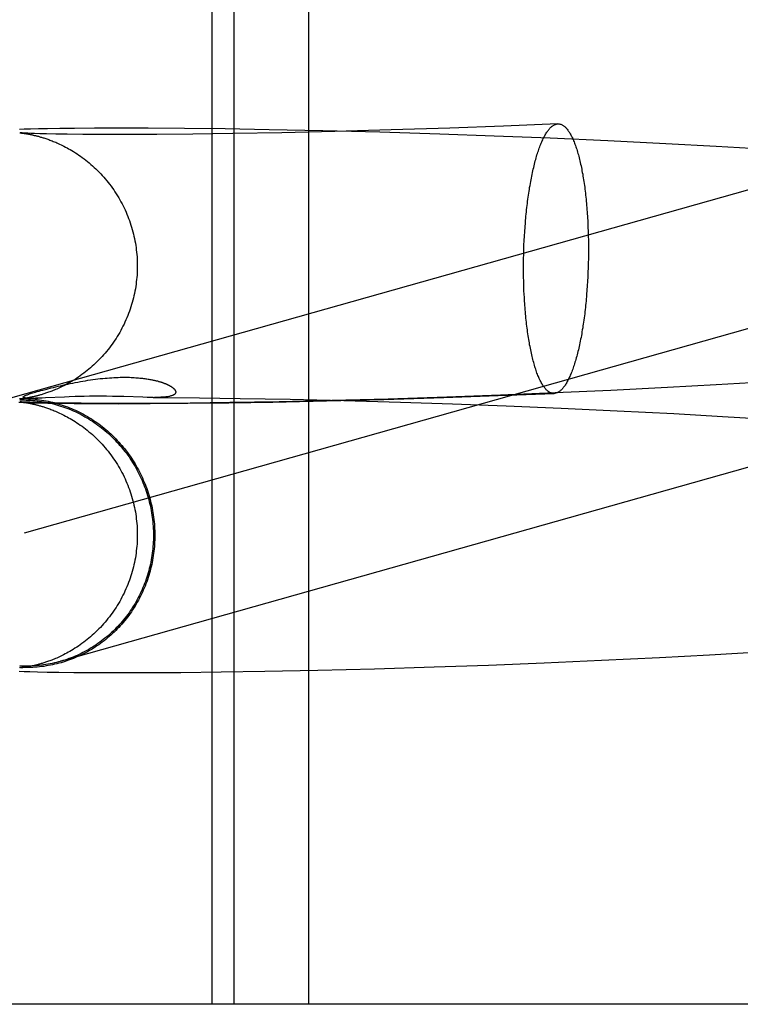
# Model space of a CAD drawing. Header units: inches. Extents: x 0 to 218, y 0 to 141.
# Tile 21 of 76: x 66.717 to 66.821, y 72.712 to 72.854. Entities that reach past the tile are written whole.
import ezdxf

# ---------------------------------------------------------------- set-up
doc = ezdxf.new("R2010")
doc.units = ezdxf.units.IN
doc.header["$LTSCALE"] = 11.987179
doc.header["$MEASUREMENT"] = 0
doc.linetypes.add('HIDDEN', pattern=[0.2, 0.1, -0.1])
doc.layers.add('DEFAULT_2', color=8, linetype='HIDDEN')

msp = doc.modelspace()

# ---------------------------------------------------------------- linework, layer by layer
at = {"layer": 'DEFAULT_2', "color": 8, "linetype": 'HIDDEN'}
for p, q in [((66.74455, 72.86821), (66.74455, 72.71196)), ((66.74775, 72.86821), (66.74775, 72.71196)), ((66.75856, 72.86821), (66.75856, 72.71196)), ((66.71742, 72.83851), (66.71675, 72.83848)), ((66.71831, 72.83853), (66.71742, 72.83851)), ((66.71947, 72.83856), (66.71831, 72.83853)), ((66.7208, 72.83859), (66.71947, 72.83856)), ((66.72256, 72.83862), (66.7208, 72.83859)), ((66.72467, 72.83864), (66.72256, 72.83862)), ((66.7276, 72.83867), (66.72467, 72.83864)), ((66.73093, 72.83867), (66.7276, 72.83867)), ((66.73536, 72.83867), (66.73093, 72.83867)), ((66.7406, 72.83863), (66.73536, 72.83867)), ((66.74649, 72.83856), (66.7406, 72.83863)), ((66.75284, 72.83846), (66.74649, 72.83856)), ((66.76061, 72.8383), (66.75284, 72.83846)), ((66.7705, 72.83842), (66.76238, 72.83819)), ((66.77903, 72.83869), (66.7705, 72.83842)), ((66.78675, 72.83898), (66.77903, 72.83869)), ((66.79464, 72.8393), (66.78675, 72.83898)), ((66.71679, 72.838), (66.71678, 72.838)), ((66.71678, 72.838), (66.71678, 72.838)), ((66.7168, 72.838), (66.71681, 72.838)), ((66.71682, 72.838), (66.71684, 72.838)), ((66.71686, 72.83799), (66.7169, 72.83799)), ((66.71699, 72.83799), (66.71688, 72.83799)), ((66.7169, 72.83799), (66.71696, 72.83798)), ((66.71696, 72.83798), (66.71702, 72.83797)), ((66.71713, 72.83798), (66.71699, 72.83799)), ((66.71702, 72.83797), (66.7171, 72.83797)), ((66.7171, 72.83797), (66.71719, 72.83795)), ((66.71731, 72.83797), (66.71713, 72.83798)), ((66.71719, 72.83795), (66.71728, 72.83794)), ((66.71728, 72.83794), (66.71739, 72.83793)), ((66.71758, 72.83796), (66.71731, 72.83797)), ((66.71739, 72.83793), (66.71751, 72.83791)), ((66.71751, 72.83791), (66.71763, 72.83789)), ((66.71793, 72.83794), (66.71758, 72.83796)), ((66.71763, 72.83789), (66.71776, 72.83787)), ((66.71776, 72.83787), (66.7179, 72.83784)), ((66.71836, 72.83792), (66.71793, 72.83794)), ((66.71889, 72.83791), (66.71836, 72.83792)), ((66.71968, 72.83788), (66.71889, 72.83791)), ((66.72065, 72.83786), (66.71968, 72.83788)), ((66.72201, 72.83783), (66.72065, 72.83786)), ((66.72364, 72.83781), (66.72201, 72.83783)), ((66.7259, 72.83778), (66.72364, 72.83781)), ((66.72867, 72.83777), (66.7259, 72.83778)), ((66.7321, 72.83776), (66.72867, 72.83777)), ((66.7366, 72.83778), (66.7321, 72.83776)), ((66.74184, 72.83782), (66.7366, 72.83778)), ((66.74759, 72.8379), (66.74184, 72.83782)), ((66.75472, 72.83802), (66.74759, 72.8379)), ((66.76238, 72.83819), (66.75472, 72.83802)), ((66.76886, 72.83809), (66.76061, 72.8383)), ((66.77754, 72.83782), (66.76886, 72.83809)), ((66.78544, 72.83754), (66.77754, 72.83782)), ((66.79355, 72.83722), (66.78544, 72.83754)), ((66.80185, 72.83685), (66.79355, 72.83722)), ((66.81027, 72.83643), (66.80185, 72.83685)), ((66.81756, 72.83604), (66.81027, 72.83643)), ((66.82487, 72.83561), (66.81756, 72.83604)), ((66.84124, 72.8351), (66.71209, 72.79867)), ((66.78984, 72.82372), (66.78989, 72.82437)), ((66.79897, 72.82502), (66.799, 72.82438)), ((66.799, 72.82438), (66.79903, 72.82374)), ((66.78977, 72.82242), (66.7898, 72.82308)), ((66.7898, 72.82308), (66.78984, 72.82372)), ((66.79903, 72.82374), (66.79904, 72.82309)), ((66.79904, 72.82309), (66.79906, 72.82244)), ((66.78972, 72.82111), (66.78974, 72.82177)), ((66.78974, 72.82177), (66.78977, 72.82242)), ((66.79906, 72.82244), (66.79907, 72.82179)), ((66.79907, 72.82179), (66.79907, 72.82113)), ((66.78968, 72.8198), (66.7897, 72.82046)), ((66.7897, 72.82046), (66.78972, 72.82111)), ((66.79906, 72.81981), (66.79904, 72.81916)), ((66.79907, 72.82047), (66.79906, 72.81981)), ((66.79907, 72.82113), (66.79907, 72.82047)), ((66.78967, 72.81848), (66.78968, 72.81914)), ((66.78968, 72.81783), (66.78967, 72.81848)), ((66.78968, 72.81914), (66.78968, 72.8198)), ((66.79903, 72.8185), (66.799, 72.81784)), ((66.79904, 72.81916), (66.79903, 72.8185)), ((66.78968, 72.81717), (66.78968, 72.81783)), ((66.7897, 72.81652), (66.78968, 72.81717)), ((66.79897, 72.81719), (66.79894, 72.81654)), ((66.799, 72.81784), (66.79897, 72.81719)), ((66.84648, 72.81653), (66.71739, 72.78012)), ((66.78972, 72.81587), (66.7897, 72.81652)), ((66.78974, 72.81523), (66.78972, 72.81587)), ((66.7989, 72.81589), (66.79885, 72.81525)), ((66.79894, 72.81654), (66.7989, 72.81589)), ((66.78977, 72.81459), (66.78974, 72.81523)), ((66.81753, 72.80156), (66.8105, 72.80117)), ((66.82456, 72.80198), (66.81753, 72.80156)), ((66.7201, 72.80079), (66.72068, 72.80095)), ((66.72541, 72.79987), (66.72477, 72.79985)), ((66.72611, 72.79988), (66.72541, 72.79987)), ((66.72687, 72.7999), (66.72611, 72.79988)), ((66.72766, 72.79991), (66.72687, 72.7999)), ((66.72849, 72.79991), (66.72766, 72.79991)), ((66.72934, 72.7999), (66.72849, 72.79991)), ((66.73019, 72.79989), (66.72934, 72.7999)), ((66.73102, 72.79987), (66.73019, 72.79989)), ((66.73181, 72.79985), (66.73102, 72.79987)), ((66.77813, 72.7997), (66.78602, 72.79999)), ((66.78632, 72.80005), (66.77859, 72.79977)), ((66.78602, 72.79999), (66.7941, 72.80031)), ((66.79425, 72.80038), (66.78632, 72.80005)), ((66.80233, 72.80075), (66.79425, 72.80038)), ((66.8105, 72.80117), (66.80233, 72.80075)), ((66.71662, 72.79903), (66.71733, 72.799)), ((66.71678, 72.79951), (66.71939, 72.79961)), ((66.71679, 72.79951), (66.71678, 72.79951)), ((66.71678, 72.7991), (66.71678, 72.7991)), ((66.71678, 72.7991), (66.71678, 72.7991)), ((66.71679, 72.79909), (66.7168, 72.79909)), ((66.71682, 72.79951), (66.7168, 72.79951)), ((66.71682, 72.79909), (66.71683, 72.79909)), ((66.71685, 72.79909), (66.71689, 72.79908)), ((66.71694, 72.79909), (66.71686, 72.79909)), ((66.71689, 72.79908), (66.71695, 72.79908)), ((66.71698, 72.79953), (66.71691, 72.79952)), ((66.71704, 72.79908), (66.71694, 72.79909)), ((66.71695, 72.79908), (66.71701, 72.79907)), ((66.71705, 72.79954), (66.71698, 72.79953)), ((66.71701, 72.79907), (66.71708, 72.79906)), ((66.71722, 72.79907), (66.71704, 72.79908)), ((66.71714, 72.79955), (66.71705, 72.79954)), ((66.71708, 72.79906), (66.71717, 72.79905)), ((66.71724, 72.79956), (66.71714, 72.79955)), ((66.71717, 72.79905), (66.71726, 72.79904)), ((66.71746, 72.79906), (66.71722, 72.79907)), ((66.71735, 72.79957), (66.71724, 72.79956)), ((66.71726, 72.79904), (66.71737, 72.79903)), ((66.71733, 72.799), (66.71827, 72.79897)), ((66.71748, 72.79959), (66.71735, 72.79957)), ((66.71737, 72.79903), (66.71748, 72.79901)), ((66.71775, 72.79904), (66.71746, 72.79906)), ((66.7176, 72.79961), (66.71748, 72.79959)), ((66.71748, 72.79901), (66.71761, 72.79899)), ((66.71774, 72.79963), (66.7176, 72.79961)), ((66.71761, 72.79899), (66.71774, 72.79897)), ((66.71788, 72.79966), (66.71774, 72.79963)), ((66.71774, 72.79897), (66.71788, 72.79894)), ((66.71821, 72.79903), (66.71775, 72.79904)), ((66.71803, 72.79969), (66.71788, 72.79966)), ((66.71794, 72.79962), (66.71789, 72.79962)), ((66.71798, 72.79961), (66.71794, 72.79962)), ((66.71803, 72.79961), (66.71798, 72.79961)), ((66.71807, 72.79961), (66.71803, 72.79961)), ((66.71811, 72.79961), (66.71807, 72.79961)), ((66.71816, 72.79961), (66.71811, 72.79961)), ((66.71823, 72.79961), (66.71816, 72.79961)), ((66.71878, 72.79901), (66.71821, 72.79903)), ((66.71829, 72.7996), (66.71823, 72.79961)), ((66.71827, 72.79897), (66.71935, 72.79895)), ((66.71836, 72.7996), (66.71829, 72.7996)), ((66.71844, 72.7996), (66.71836, 72.7996)), ((66.71852, 72.7996), (66.71844, 72.7996)), ((66.7186, 72.7996), (66.71852, 72.7996)), ((66.7187, 72.7996), (66.7186, 72.7996)), ((66.71881, 72.7996), (66.7187, 72.7996)), ((66.71947, 72.79898), (66.71878, 72.79901)), ((66.71893, 72.7996), (66.71881, 72.7996)), ((66.71907, 72.79961), (66.71893, 72.7996)), ((66.71923, 72.79961), (66.71907, 72.79961)), ((66.71941, 72.79962), (66.71923, 72.79961)), ((66.71935, 72.79895), (66.72082, 72.79892)), ((66.71968, 72.79962), (66.71941, 72.79962)), ((66.72051, 72.79896), (66.71947, 72.79898)), ((66.72001, 72.79964), (66.71968, 72.79962)), ((66.72048, 72.79966), (66.72001, 72.79964)), ((66.72324, 72.79979), (66.72048, 72.79966)), ((66.7218, 72.79893), (66.72051, 72.79896)), ((66.72082, 72.79892), (66.72256, 72.79889)), ((66.72337, 72.79891), (66.7218, 72.79893)), ((66.72256, 72.79889), (66.72465, 72.79886)), ((66.72394, 72.79982), (66.72324, 72.79979)), ((66.72565, 72.79888), (66.72337, 72.79891)), ((66.72477, 72.79985), (66.72394, 72.79982)), ((66.72465, 72.79886), (66.72763, 72.79884)), ((66.72867, 72.79886), (66.72565, 72.79888)), ((66.72763, 72.79884), (66.73101, 72.79883)), ((66.73215, 72.79886), (66.72867, 72.79886)), ((66.73101, 72.79883), (66.73562, 72.79884)), ((66.7346, 72.79976), (66.73181, 72.79985)), ((66.73621, 72.79887), (66.73215, 72.79886)), ((66.7352, 72.79974), (66.7346, 72.79976)), ((66.73609, 72.79973), (66.7352, 72.79974)), ((66.73562, 72.79884), (66.74111, 72.79888)), ((66.73609, 72.79973), (66.73744, 72.79972)), ((66.74144, 72.79891), (66.73621, 72.79887)), ((66.73744, 72.79972), (66.74279, 72.79967)), ((66.74111, 72.79888), (66.74703, 72.79895)), ((66.74718, 72.79899), (66.74144, 72.79891)), ((66.74279, 72.79967), (66.74865, 72.79959)), ((66.74703, 72.79895), (66.75339, 72.79906)), ((66.75429, 72.79911), (66.74718, 72.79899)), ((66.74865, 72.79959), (66.75589, 72.79946)), ((66.75339, 72.79906), (66.76118, 72.79922)), ((66.76194, 72.79928), (66.75429, 72.79911)), ((66.75589, 72.79946), (66.76366, 72.79928)), ((66.76118, 72.79922), (66.76944, 72.79944)), ((66.77007, 72.7995), (66.76194, 72.79928)), ((66.76366, 72.79928), (66.77189, 72.79905)), ((66.76944, 72.79944), (66.77813, 72.7997)), ((66.77859, 72.79977), (66.77007, 72.7995)), ((66.77189, 72.79905), (66.77941, 72.7988)), ((66.77941, 72.7988), (66.78717, 72.79851)), ((66.78717, 72.79851), (66.79512, 72.79818)), ((66.79512, 72.79818), (66.80322, 72.79781)), ((66.80322, 72.79781), (66.81141, 72.79739)), ((66.81141, 72.79739), (66.81845, 72.79699)), ((66.81845, 72.79699), (66.82548, 72.79656)), ((66.8166, 72.76251), (66.82389, 72.76293)), ((66.79268, 72.76135), (66.80094, 72.76171)), ((66.80094, 72.76171), (66.80933, 72.76212)), ((66.80933, 72.76212), (66.8166, 72.76251)), ((66.71669, 72.76012), (66.71743, 72.7601)), ((66.7168, 72.7606), (66.71679, 72.7606)), ((66.71684, 72.76061), (66.71682, 72.7606)), ((66.717, 72.76062), (66.71693, 72.76062)), ((66.71708, 72.76063), (66.717, 72.76062)), ((66.71716, 72.76064), (66.71708, 72.76063)), ((66.71726, 72.76066), (66.71716, 72.76064)), ((66.71737, 72.76067), (66.71726, 72.76066)), ((66.71748, 72.76069), (66.71737, 72.76067)), ((66.71743, 72.7601), (66.71825, 72.76007)), ((66.71761, 72.76071), (66.71748, 72.76069)), ((66.71774, 72.76073), (66.71761, 72.76071)), ((66.71788, 72.76075), (66.71774, 72.76073)), ((66.71803, 72.76078), (66.71788, 72.76075)), ((66.71825, 72.76007), (66.71933, 72.76004)), ((66.71933, 72.76004), (66.72074, 72.76001)), ((66.72074, 72.76001), (66.72243, 72.75998)), ((66.7401, 72.75997), (66.74592, 72.76003)), ((66.74592, 72.76003), (66.75222, 72.76013)), ((66.75222, 72.76013), (66.75992, 72.76029)), ((66.75992, 72.76029), (66.76812, 72.76049)), ((66.76812, 72.76049), (66.77675, 72.76075)), ((66.77675, 72.76075), (66.7846, 72.76103)), ((66.7846, 72.76103), (66.79268, 72.76135)), ((66.72243, 72.75998), (66.72459, 72.75996)), ((66.72459, 72.75996), (66.72757, 72.75994)), ((66.72757, 72.75994), (66.73083, 72.75993)), ((66.73083, 72.75993), (66.73483, 72.75993)), ((66.73483, 72.75993), (66.7401, 72.75997)), ((66.92129, 72.71196), (66.44386, 72.71196))]:
    msp.add_line(p, q, dxfattribs=at)
for points in [[(66.78989, 72.82437), (66.78994, 72.825), (66.78997, 72.82532), (66.78999, 72.82564), (66.79002, 72.82595), (66.79005, 72.82626), (66.79009, 72.82657), (66.79012, 72.82688), (66.79015, 72.82718), (66.79019, 72.82749), (66.79023, 72.82779), (66.79026, 72.82809), (66.7903, 72.82839), (66.79034, 72.82868), (66.79039, 72.82897), (66.79043, 72.82926), (66.79047, 72.82955), (66.79052, 72.82983), (66.79056, 72.83011), (66.79061, 72.83039), (66.79066, 72.83067), (66.79071, 72.83094), (66.79076, 72.83121), (66.79081, 72.83147), (66.79086, 72.83173), (66.79091, 72.83199), (66.79097, 72.83225), (66.79102, 72.8325), (66.79108, 72.83275), (66.79114, 72.83299), (66.79119, 72.83323), (66.79125, 72.83347), (66.79131, 72.8337), (66.79137, 72.83393), (66.79143, 72.83416), (66.7915, 72.83438), (66.79156, 72.83459), (66.79162, 72.83481), (66.79169, 72.83502), (66.79175, 72.83522), (66.79182, 72.83542), (66.79189, 72.83561), (66.79195, 72.8358), (66.79202, 72.83599), (66.79209, 72.83617), (66.79216, 72.83635), (66.79223, 72.83652), (66.7923, 72.83669), (66.79237, 72.83685), (66.79245, 72.83701), (66.79252, 72.83716), (66.79259, 72.83731), (66.79267, 72.83745), (66.79274, 72.83759), (66.79281, 72.83772), (66.79289, 72.83785), (66.79297, 72.83797), (66.79304, 72.83809), (66.79312, 72.8382), (66.79319, 72.83831), (66.79327, 72.83841), (66.79335, 72.8385), (66.79343, 72.83859), (66.7935, 72.83868), (66.79358, 72.83876), (66.79366, 72.83883), (66.79374, 72.8389), (66.79382, 72.83897), (66.7939, 72.83902), (66.79397, 72.83908), (66.79405, 72.83913), (66.79413, 72.83917), (66.79421, 72.8392), (66.79429, 72.83923), (66.79437, 72.83926), (66.79445, 72.83928), (66.79453, 72.83929), (66.79461, 72.8393), (66.79464, 72.8393)], [(66.79464, 72.8393), (66.79469, 72.8393), (66.79477, 72.8393), (66.79485, 72.83929), (66.79493, 72.83928), (66.795, 72.83926), (66.79508, 72.83924), (66.79516, 72.8392), (66.79524, 72.83917), (66.79532, 72.83913), (66.79539, 72.83908), (66.79547, 72.83903), (66.79555, 72.83897), (66.79563, 72.83891), (66.7957, 72.83884), (66.79578, 72.83876), (66.79585, 72.83868), (66.79593, 72.8386), (66.796, 72.83851), (66.79608, 72.83841), (66.79615, 72.83831), (66.79622, 72.8382), (66.7963, 72.83809), (66.79637, 72.83798), (66.79644, 72.83785), (66.79651, 72.83773), (66.79658, 72.83759), (66.79665, 72.83746), (66.79672, 72.83731), (66.79679, 72.83717), (66.79686, 72.83702), (66.79692, 72.83686), (66.79699, 72.8367), (66.79705, 72.83653), (66.79712, 72.83636), (66.79718, 72.83618), (66.79725, 72.836), (66.79731, 72.83581), (66.79737, 72.83562), (66.79743, 72.83543), (66.79749, 72.83523), (66.79755, 72.83503), (66.79761, 72.83482), (66.79766, 72.83461), (66.79772, 72.83439), (66.79778, 72.83417), (66.79783, 72.83394), (66.79788, 72.83372), (66.79793, 72.83348), (66.79799, 72.83325), (66.79804, 72.83301), (66.79809, 72.83276), (66.79813, 72.83251), (66.79818, 72.83226), (66.79823, 72.83201), (66.79827, 72.83175), (66.79831, 72.83149), (66.79836, 72.83122), (66.7984, 72.83095), (66.79844, 72.83068), (66.79848, 72.8304), (66.79852, 72.83013), (66.79855, 72.82985), (66.79859, 72.82956), (66.79862, 72.82928), (66.79866, 72.82899), (66.79869, 72.82869), (66.79872, 72.8284), (66.79875, 72.8281), (66.79878, 72.8278), (66.7988, 72.8275), (66.79883, 72.8272), (66.79885, 72.82689), (66.79888, 72.82659), (66.7989, 72.82628), (66.79892, 72.82596), (66.79894, 72.82565), (66.79896, 72.82534), (66.79897, 72.82502)], [(66.71688, 72.83799), (66.71683, 72.838), (66.71681, 72.838)], [(66.7179, 72.83784), (66.71805, 72.83782), (66.71812, 72.8378), (66.7182, 72.83779), (66.71828, 72.83777), (66.71836, 72.83776), (66.71844, 72.83774), (66.71852, 72.83772), (66.71861, 72.8377), (66.71869, 72.83768), (66.71878, 72.83766), (66.71887, 72.83764), (66.71896, 72.83762), (66.71906, 72.8376), (66.71915, 72.83757), (66.71925, 72.83755), (66.71935, 72.83752), (66.71946, 72.8375), (66.71956, 72.83747), (66.71967, 72.83744), (66.71979, 72.8374), (66.7199, 72.83737), (66.72002, 72.83733), (66.72014, 72.8373), (66.72027, 72.83726), (66.7204, 72.83721), (66.72054, 72.83717), (66.72068, 72.83712), (66.72082, 72.83707), (66.72097, 72.83702), (66.72112, 72.83696), (66.72128, 72.8369), (66.72144, 72.83684), (66.72161, 72.83677), (66.72179, 72.8367), (66.72197, 72.83663), (66.72215, 72.83655), (66.72235, 72.83646), (66.72254, 72.83637), (66.72275, 72.83627), (66.72295, 72.83617), (66.72317, 72.83606), (66.72339, 72.83595), (66.72361, 72.83583), (66.72384, 72.8357), (66.72408, 72.83557), (66.72432, 72.83543), (66.72457, 72.83528), (66.72482, 72.83512), (66.72507, 72.83496), (66.72532, 72.83479), (66.72557, 72.83461), (66.72582, 72.83443), (66.72607, 72.83424), (66.72633, 72.83405), (66.72658, 72.83385), (66.72682, 72.83365), (66.72707, 72.83344), (66.72731, 72.83322), (66.72755, 72.833), (66.72779, 72.83278), (66.72803, 72.83255), (66.72826, 72.83232), (66.72849, 72.83208), (66.72871, 72.83184), (66.72893, 72.83159), (66.72915, 72.83134), (66.72937, 72.83108), (66.72957, 72.83082), (66.72978, 72.83056), (66.72998, 72.83029), (66.73018, 72.83002), (66.73037, 72.82975), (66.73055, 72.82947), (66.73074, 72.82919), (66.73091, 72.82891), (66.73109, 72.82862), (66.73125, 72.82833), (66.73142, 72.82804), (66.73157, 72.82775), (66.73173, 72.82745), (66.73187, 72.82715), (66.73202, 72.82685), (66.73215, 72.82654), (66.73228, 72.82623), (66.73241, 72.82592), (66.73253, 72.82561), (66.73265, 72.8253), (66.73276, 72.82498), (66.73286, 72.82466), (66.73296, 72.82434), (66.73305, 72.82402), (66.73314, 72.8237), (66.73323, 72.82337), (66.7333, 72.82305), (66.73337, 72.82272), (66.73344, 72.82239), (66.7335, 72.82206), (66.73355, 72.82173), (66.7336, 72.8214), (66.73364, 72.82107), (66.73368, 72.82073), (66.73371, 72.8204), (66.73374, 72.82007), (66.73376, 72.81973), (66.73377, 72.8194), (66.73378, 72.81906), (66.73378, 72.81875)], [(66.73378, 72.81875), (66.73378, 72.81845), (66.73377, 72.81811), (66.73376, 72.81777), (66.73374, 72.81744), (66.73371, 72.8171), (66.73368, 72.81677), (66.73364, 72.81643), (66.7336, 72.8161), (66.73355, 72.81577), (66.7335, 72.81544), (66.73344, 72.8151), (66.73337, 72.81477), (66.7333, 72.81445), (66.73322, 72.81412), (66.73314, 72.81379), (66.73305, 72.81347), (66.73296, 72.81315), (66.73286, 72.81283), (66.73275, 72.81251), (66.73264, 72.81219), (66.73252, 72.81187), (66.7324, 72.81156), (66.73227, 72.81125), (66.73214, 72.81094), (66.732, 72.81063), (66.73186, 72.81033), (66.73171, 72.81003), (66.73156, 72.80973), (66.7314, 72.80943), (66.73124, 72.80914), (66.73107, 72.80885), (66.73089, 72.80856), (66.73072, 72.80828), (66.73053, 72.808), (66.73034, 72.80772), (66.73015, 72.80745), (66.72995, 72.80718), (66.72975, 72.80691), (66.72955, 72.80665), (66.72934, 72.80639), (66.72912, 72.80613), (66.7289, 72.80588), (66.72868, 72.80563), (66.72845, 72.80539), (66.72822, 72.80515), (66.72799, 72.80492), (66.72775, 72.80469), (66.72751, 72.80446), (66.72727, 72.80424), (66.72703, 72.80403), (66.72678, 72.80382), (66.72653, 72.80362), (66.72628, 72.80342), (66.72603, 72.80323), (66.72577, 72.80304), (66.72552, 72.80286), (66.72527, 72.80268), (66.72502, 72.80251), (66.72477, 72.80235), (66.72452, 72.8022), (66.72427, 72.80205), (66.72403, 72.80191), (66.7238, 72.80178), (66.72357, 72.80165), (66.72334, 72.80153), (66.72313, 72.80142), (66.72291, 72.80131), (66.72271, 72.80121), (66.72251, 72.80112), (66.72232, 72.80103), (66.72213, 72.80095), (66.72194, 72.80087), (66.72177, 72.8008), (66.72159, 72.80073), (66.72142, 72.80066), (66.72126, 72.8006), (66.7211, 72.80054), (66.72095, 72.80048), (66.7208, 72.80043), (66.72065, 72.80038), (66.72051, 72.80033), (66.72038, 72.80029), (66.72025, 72.80024), (66.72012, 72.8002), (66.72, 72.80017), (66.71988, 72.80013), (66.71977, 72.8001), (66.71965, 72.80006), (66.71954, 72.80003), (66.71944, 72.80001), (66.71933, 72.79998), (66.71923, 72.79995), (66.71914, 72.79993), (66.71904, 72.7999), (66.71895, 72.79988), (66.71885, 72.79986), (66.71876, 72.79984), (66.71868, 72.79982), (66.71859, 72.7998), (66.71851, 72.79978), (66.71842, 72.79976), (66.71834, 72.79975), (66.71826, 72.79973), (66.71818, 72.79972), (66.71811, 72.7997), (66.71803, 72.79969)], [(66.7941, 72.80031), (66.79405, 72.80031), (66.79397, 72.80031), (66.7939, 72.80032), (66.79382, 72.80033), (66.79374, 72.80035), (66.79366, 72.80038), (66.79358, 72.80041), (66.7935, 72.80044), (66.79343, 72.80049), (66.79335, 72.80053), (66.79327, 72.80059), (66.79319, 72.80064), (66.79312, 72.80071), (66.79304, 72.80078), (66.79297, 72.80085), (66.79289, 72.80093), (66.79281, 72.80101), (66.79274, 72.80111), (66.79267, 72.8012), (66.79259, 72.8013), (66.79252, 72.80141), (66.79245, 72.80152), (66.79237, 72.80164), (66.7923, 72.80176), (66.79223, 72.80189), (66.79216, 72.80202), (66.79209, 72.80216), (66.79202, 72.8023), (66.79195, 72.80245), (66.79189, 72.8026), (66.79182, 72.80276), (66.79175, 72.80292), (66.79169, 72.80308), (66.79162, 72.80326), (66.79156, 72.80343), (66.7915, 72.80361), (66.79143, 72.8038), (66.79137, 72.80399), (66.79131, 72.80418), (66.79125, 72.80438), (66.79119, 72.80459), (66.79114, 72.8048), (66.79108, 72.80501), (66.79102, 72.80522), (66.79097, 72.80544), (66.79091, 72.80567), (66.79086, 72.8059), (66.79081, 72.80613), (66.79076, 72.80637), (66.79071, 72.80661), (66.79066, 72.80685), (66.79061, 72.8071), (66.79056, 72.80735), (66.79052, 72.80761), (66.79047, 72.80787), (66.79043, 72.80813), (66.79039, 72.80839), (66.79034, 72.80866), (66.7903, 72.80893), (66.79026, 72.80921), (66.79023, 72.80949), (66.79019, 72.80977), (66.79015, 72.81005), (66.79012, 72.81034), (66.79009, 72.81063), (66.79005, 72.81092), (66.79002, 72.81121), (66.78999, 72.81151), (66.78997, 72.81181), (66.78994, 72.81211), (66.78991, 72.81241), (66.78989, 72.81272), (66.78987, 72.81303), (66.78984, 72.81334), (66.78982, 72.81365), (66.7898, 72.81396), (66.78979, 72.81428), (66.78977, 72.81459)], [(66.79885, 72.81525), (66.7988, 72.81461), (66.79878, 72.81429), (66.79875, 72.81398), (66.79872, 72.81366), (66.79869, 72.81335), (66.79866, 72.81304), (66.79862, 72.81274), (66.79859, 72.81243), (66.79855, 72.81213), (66.79852, 72.81182), (66.79848, 72.81152), (66.79844, 72.81123), (66.7984, 72.81093), (66.79836, 72.81064), (66.79831, 72.81035), (66.79827, 72.81007), (66.79823, 72.80978), (66.79818, 72.8095), (66.79813, 72.80922), (66.79809, 72.80895), (66.79804, 72.80868), (66.79799, 72.80841), (66.79793, 72.80814), (66.79788, 72.80788), (66.79783, 72.80762), (66.79778, 72.80736), (66.79772, 72.80711), (66.79766, 72.80686), (66.79761, 72.80662), (66.79755, 72.80638), (66.79749, 72.80614), (66.79743, 72.80591), (66.79737, 72.80568), (66.79731, 72.80546), (66.79725, 72.80524), (66.79718, 72.80502), (66.79712, 72.80481), (66.79705, 72.8046), (66.79699, 72.80439), (66.79692, 72.80419), (66.79686, 72.804), (66.79679, 72.80381), (66.79672, 72.80362), (66.79665, 72.80344), (66.79658, 72.80326), (66.79651, 72.80309), (66.79644, 72.80293), (66.79637, 72.80276), (66.7963, 72.80261), (66.79622, 72.80245), (66.79615, 72.80231), (66.79608, 72.80216), (66.796, 72.80203), (66.79593, 72.80189), (66.79585, 72.80177), (66.79578, 72.80164), (66.7957, 72.80153), (66.79563, 72.80141), (66.79555, 72.80131), (66.79547, 72.80121), (66.79539, 72.80111), (66.79532, 72.80102), (66.79524, 72.80093), (66.79516, 72.80085), (66.79508, 72.80078), (66.795, 72.80071), (66.79493, 72.80065), (66.79485, 72.80059), (66.79477, 72.80054), (66.79469, 72.80049), (66.79461, 72.80045), (66.79453, 72.80041), (66.79445, 72.80038), (66.79437, 72.80035), (66.79429, 72.80033), (66.79421, 72.80032), (66.79413, 72.80031), (66.7941, 72.80031)], [(66.72068, 72.80095), (66.72131, 72.80111), (66.72164, 72.80119), (66.72197, 72.80127), (66.72231, 72.80135), (66.72266, 72.80143), (66.72301, 72.80151), (66.72336, 72.80159), (66.72372, 72.80167), (66.72408, 72.80174), (66.72444, 72.80182), (66.72481, 72.80189), (66.72517, 72.80196), (66.72554, 72.80203), (66.72591, 72.80209), (66.72627, 72.80215), (66.72664, 72.80221), (66.72701, 72.80226), (66.72737, 72.80232), (66.72773, 72.80236), (66.72808, 72.80241), (66.72843, 72.80245), (66.72877, 72.80248), (66.72911, 72.80251), (66.72944, 72.80254), (66.72976, 72.80257), (66.73008, 72.80259), (66.7304, 72.80261), (66.7307, 72.80262), (66.731, 72.80263), (66.7313, 72.80264), (66.73158, 72.80265), (66.73185, 72.80265), (66.73212, 72.80265), (66.73238, 72.80264), (66.73263, 72.80264), (66.73287, 72.80263), (66.73311, 72.80262), (66.73334, 72.80261), (66.73356, 72.80259), (66.73377, 72.80258), (66.73397, 72.80256), (66.73416, 72.80254), (66.73435, 72.80252), (66.73453, 72.8025), (66.7347, 72.80248), (66.73486, 72.80246), (66.73502, 72.80244), (66.73518, 72.80242), (66.73533, 72.80239), (66.73547, 72.80237), (66.73561, 72.80235), (66.73574, 72.80232), (66.73586, 72.8023), (66.73598, 72.80227), (66.7361, 72.80225), (66.73621, 72.80223), (66.73631, 72.8022), (66.73642, 72.80218), (66.73652, 72.80215), (66.73661, 72.80213), (66.7367, 72.80211), (66.73679, 72.80208), (66.73687, 72.80206), (66.73695, 72.80204), (66.73703, 72.80201), (66.73711, 72.80199), (66.73718, 72.80197), (66.73725, 72.80195), (66.73732, 72.80192), (66.73738, 72.8019), (66.73745, 72.80188), (66.73751, 72.80186), (66.73757, 72.80184), (66.73763, 72.80182), (66.73768, 72.80179), (66.73774, 72.80177), (66.73779, 72.80175), (66.73784, 72.80173), (66.73789, 72.80171), (66.73794, 72.80169), (66.73799, 72.80167), (66.73803, 72.80165), (66.73808, 72.80163), (66.73812, 72.80161), (66.73817, 72.80159), (66.73821, 72.80157), (66.73825, 72.80155), (66.73829, 72.80153), (66.73833, 72.80151), (66.73837, 72.80149), (66.73841, 72.80147), (66.73845, 72.80145), (66.73849, 72.80143), (66.73852, 72.80141), (66.73856, 72.80138), (66.73859, 72.80136), (66.73863, 72.80134), (66.73866, 72.80132), (66.7387, 72.8013), (66.73873, 72.80128), (66.73876, 72.80125), (66.7388, 72.80123), (66.73883, 72.80121), (66.73886, 72.80119), (66.73889, 72.80116), (66.73892, 72.80114), (66.73895, 72.80112), (66.73898, 72.80109), (66.73901, 72.80107), (66.73904, 72.80104), (66.73906, 72.80102), (66.73909, 72.80099), (66.73912, 72.80096), (66.73914, 72.80094), (66.73916, 72.80091), (66.73919, 72.80088), (66.73921, 72.80085), (66.73923, 72.80082), (66.73925, 72.80079), (66.73927, 72.80076), (66.73928, 72.80073), (66.7393, 72.8007), (66.73931, 72.80067), (66.73932, 72.80064), (66.73933, 72.8006), (66.73934, 72.80057), (66.73934, 72.80054), (66.73934, 72.8005), (66.73934, 72.80047), (66.73934, 72.80044), (66.73933, 72.8004), (66.73932, 72.80037), (66.7393, 72.80033), (66.73928, 72.8003), (66.73925, 72.80026), (66.73922, 72.80023), (66.73919, 72.80019), (66.73914, 72.80016), (66.73909, 72.80012), (66.73904, 72.80009), (66.73898, 72.80006), (66.73891, 72.80003), (66.73883, 72.8), (66.73875, 72.79997), (66.73865, 72.79994), (66.73855, 72.79991), (66.73844, 72.79988), (66.73832, 72.79986), (66.73819, 72.79984), (66.73805, 72.79982), (66.7379, 72.7998), (66.73773, 72.79978), (66.73756, 72.79977), (66.73737, 72.79976), (66.73718, 72.79975), (66.73697, 72.79974), (66.73675, 72.79973), (66.73652, 72.79973), (66.73628, 72.79973)], [(66.71789, 72.79962), (66.71784, 72.79962), (66.71782, 72.79962), (66.71779, 72.79963), (66.71777, 72.79963), (66.71774, 72.79963), (66.71772, 72.79963), (66.71769, 72.79964), (66.71767, 72.79964), (66.71764, 72.79964), (66.71762, 72.79965), (66.7176, 72.79965), (66.71757, 72.79965), (66.71755, 72.79966), (66.71752, 72.79966), (66.7175, 72.79966), (66.71748, 72.79967), (66.71746, 72.79967), (66.71744, 72.79968), (66.71742, 72.79968), (66.7174, 72.79969), (66.71738, 72.7997), (66.71736, 72.7997), (66.71735, 72.79971), (66.71733, 72.79972), (66.71732, 72.79973), (66.71731, 72.79973), (66.7173, 72.79974), (66.71729, 72.79975), (66.71729, 72.79976), (66.71728, 72.79977), (66.71728, 72.79978), (66.71728, 72.7998), (66.71729, 72.79981), (66.7173, 72.79982), (66.71731, 72.79984), (66.71732, 72.79985), (66.71734, 72.79987), (66.71736, 72.79988), (66.71739, 72.7999), (66.71742, 72.79992), (66.71745, 72.79994), (66.71749, 72.79996), (66.71754, 72.79999), (66.71759, 72.80001), (66.71765, 72.80004), (66.71772, 72.80006), (66.71779, 72.80009), (66.71788, 72.80012), (66.71797, 72.80016), (66.71808, 72.8002), (66.7182, 72.80024), (66.71833, 72.80028), (66.71848, 72.80033), (66.71865, 72.80038)], [(66.71865, 72.80038), (66.71885, 72.80044), (66.71907, 72.80051), (66.71931, 72.80057), (66.71956, 72.80064), (66.71982, 72.80072), (66.7201, 72.80079)], [(66.71675, 72.79957), (66.71707, 72.79958), (66.71739, 72.79957), (66.71771, 72.79956), (66.71803, 72.79955), (66.71835, 72.79953), (66.71867, 72.79951), (66.71899, 72.79948), (66.7193, 72.79944), (66.71962, 72.7994), (66.71994, 72.79935), (66.72025, 72.7993), (66.72057, 72.79924), (66.72089, 72.79918), (66.7212, 72.79911), (66.72151, 72.79903), (66.72182, 72.79895), (66.72213, 72.79887), (66.72244, 72.79878), (66.72275, 72.79868), (66.72305, 72.79858), (66.72336, 72.79848), (66.72366, 72.79836), (66.72396, 72.79825), (66.72426, 72.79813), (66.72456, 72.798), (66.72485, 72.79787), (66.72515, 72.79773), (66.72544, 72.79759), (66.72572, 72.79744), (66.72601, 72.79729), (66.72629, 72.79713), (66.72657, 72.79697), (66.72685, 72.7968), (66.72713, 72.79663), (66.7274, 72.79646), (66.72767, 72.79627), (66.72794, 72.79609), (66.7282, 72.7959), (66.72846, 72.7957), (66.72872, 72.79551), (66.72897, 72.7953), (66.72922, 72.79509), (66.72947, 72.79488), (66.72972, 72.79467), (66.72996, 72.79445), (66.73019, 72.79422), (66.73043, 72.79399), (66.73066, 72.79376), (66.73088, 72.79352), (66.73111, 72.79328), (66.73132, 72.79304), (66.73154, 72.79279), (66.73175, 72.79254), (66.73196, 72.79229), (66.73216, 72.79203), (66.73236, 72.79177), (66.73255, 72.7915), (66.73274, 72.79123), (66.73292, 72.79096), (66.7331, 72.79069), (66.73328, 72.79041), (66.73345, 72.79013), (66.73362, 72.78985), (66.73378, 72.78956), (66.73394, 72.78927), (66.73409, 72.78898), (66.73424, 72.78869), (66.73438, 72.78839), (66.73452, 72.78809), (66.73465, 72.78779), (66.73478, 72.78749), (66.7349, 72.78718), (66.73502, 72.78688), (66.73514, 72.78657), (66.73525, 72.78626), (66.73535, 72.78594), (66.73545, 72.78563), (66.73554, 72.78531), (66.73563, 72.785), (66.73571, 72.78468), (66.73579, 72.78436), (66.73586, 72.78404), (66.73593, 72.78371), (66.73599, 72.78339), (66.73605, 72.78307), (66.7361, 72.78274), (66.73614, 72.78242), (66.73618, 72.78209), (66.73622, 72.78176), (66.73625, 72.78143), (66.73627, 72.78111), (66.73629, 72.78078), (66.7363, 72.78045), (66.73631, 72.78012), (66.73631, 72.77979)], [(66.71676, 72.79937), (66.71707, 72.79937), (66.71739, 72.79937), (66.71771, 72.79936), (66.71802, 72.79935), (66.71834, 72.79933), (66.71865, 72.7993), (66.71897, 72.79927), (66.71928, 72.79924), (66.7196, 72.7992), (66.71991, 72.79915), (66.72022, 72.7991), (66.72054, 72.79904), (66.72085, 72.79898), (66.72116, 72.79891), (66.72147, 72.79884), (66.72178, 72.79876), (66.72208, 72.79867), (66.72239, 72.79858), (66.72269, 72.79849), (66.723, 72.79839), (66.7233, 72.79828), (66.7236, 72.79817), (66.72389, 72.79806), (66.72419, 72.79794), (66.72448, 72.79781), (66.72477, 72.79768), (66.72506, 72.79754), (66.72535, 72.7974), (66.72564, 72.79726), (66.72592, 72.79711), (66.7262, 72.79695), (66.72648, 72.79679), (66.72675, 72.79663), (66.72703, 72.79646), (66.72729, 72.79628), (66.72756, 72.7961), (66.72783, 72.79592), (66.72809, 72.79573), (66.72835, 72.79554), (66.7286, 72.79534), (66.72885, 72.79514), (66.7291, 72.79494), (66.72935, 72.79473), (66.72959, 72.79451), (66.72983, 72.7943), (66.73006, 72.79407), (66.73029, 72.79385), (66.73052, 72.79362), (66.73074, 72.79338), (66.73096, 72.79315), (66.73118, 72.7929), (66.73139, 72.79266), (66.7316, 72.79241), (66.7318, 72.79216), (66.732, 72.7919), (66.7322, 72.79165), (66.73239, 72.79138), (66.73258, 72.79112), (66.73276, 72.79085), (66.73294, 72.79058), (66.73311, 72.7903), (66.73328, 72.79003), (66.73345, 72.78975), (66.73361, 72.78946), (66.73376, 72.78918), (66.73391, 72.78889), (66.73406, 72.7886), (66.7342, 72.78831), (66.73434, 72.78801), (66.73447, 72.78771), (66.7346, 72.78741), (66.73472, 72.78711), (66.73484, 72.78681), (66.73495, 72.7865), (66.73506, 72.78619), (66.73516, 72.78588), (66.73526, 72.78557), (66.73535, 72.78526), (66.73544, 72.78495), (66.73552, 72.78463), (66.73559, 72.78431), (66.73567, 72.784), (66.73573, 72.78368), (66.73579, 72.78336), (66.73585, 72.78304), (66.7359, 72.78271), (66.73595, 72.78239), (66.73599, 72.78207), (66.73602, 72.78174), (66.73605, 72.78142), (66.73607, 72.7811), (66.73609, 72.78077), (66.73611, 72.78045), (66.73611, 72.78012), (66.73612, 72.7798)], [(66.71686, 72.79909), (66.71681, 72.79909), (66.7168, 72.79909)], [(66.71691, 72.79952), (66.71686, 72.79951), (66.71683, 72.79951)], [(66.71788, 72.79894), (66.71803, 72.79892), (66.71811, 72.7989), (66.71818, 72.79889), (66.71826, 72.79887), (66.71834, 72.79886), (66.71842, 72.79884), (66.7185, 72.79882), (66.71859, 72.7988), (66.71867, 72.79878), (66.71876, 72.79876), (66.71885, 72.79874), (66.71894, 72.79872), (66.71904, 72.7987), (66.71913, 72.79868), (66.71923, 72.79865), (66.71933, 72.79862), (66.71943, 72.7986), (66.71954, 72.79857), (66.71965, 72.79854), (66.71976, 72.79851), (66.71988, 72.79847), (66.72, 72.79844), (66.72012, 72.7984), (66.72024, 72.79836), (66.72037, 72.79832), (66.72051, 72.79827), (66.72065, 72.79823), (66.72079, 72.79818), (66.72094, 72.79812), (66.7211, 72.79807), (66.72126, 72.79801), (66.72142, 72.79794), (66.72159, 72.79788), (66.72177, 72.7978), (66.72196, 72.79773), (66.72215, 72.79764), (66.72234, 72.79756), (66.72254, 72.79747), (66.72275, 72.79737), (66.72296, 72.79727), (66.72317, 72.79716), (66.72339, 72.79704), (66.72362, 72.79693), (66.72384, 72.7968), (66.72408, 72.79667), (66.72431, 72.79653), (66.72455, 72.79639), (66.72479, 72.79623), (66.72503, 72.79608), (66.72528, 72.79591), (66.72553, 72.79574), (66.72578, 72.79556), (66.72604, 72.79537), (66.72629, 72.79518), (66.72654, 72.79498), (66.72679, 72.79477), (66.72704, 72.79456), (66.72728, 72.79435), (66.72753, 72.79413), (66.72776, 72.7939), (66.728, 72.79367), (66.72823, 72.79344), (66.72846, 72.7932), (66.72869, 72.79296), (66.72891, 72.79271), (66.72913, 72.79246), (66.72934, 72.7922), (66.72955, 72.79195), (66.72976, 72.79168), (66.72996, 72.79142), (66.73016, 72.79115), (66.73035, 72.79087), (66.73054, 72.79059), (66.73072, 72.79031), (66.7309, 72.79003), (66.73107, 72.78974), (66.73124, 72.78945), (66.7314, 72.78916), (66.73156, 72.78886), (66.73172, 72.78857), (66.73186, 72.78826), (66.73201, 72.78796), (66.73214, 72.78765), (66.73228, 72.78735), (66.7324, 72.78704), (66.73252, 72.78672), (66.73264, 72.78641), (66.73275, 72.78609), (66.73286, 72.78577), (66.73296, 72.78545), (66.73305, 72.78513), (66.73314, 72.7848), (66.73322, 72.78448), (66.7333, 72.78415), (66.73337, 72.78382), (66.73344, 72.7835), (66.7335, 72.78317), (66.73355, 72.78283), (66.7336, 72.7825), (66.73364, 72.78217), (66.73368, 72.78183), (66.73371, 72.7815), (66.73374, 72.78116), (66.73376, 72.78083), (66.73377, 72.78049), (66.73378, 72.78016), (66.73378, 72.77985)], [(66.85391, 72.79843), (66.85368, 72.79839), (66.85347, 72.79835), (66.85326, 72.79831), (66.85308, 72.79827), (66.8529, 72.79823), (66.85274, 72.7982), (66.85259, 72.79817), (66.85245, 72.79814), (66.85232, 72.79811), (66.85221, 72.79808), (66.85211, 72.79806), (66.85202, 72.79803), (66.85194, 72.79801), (66.85187, 72.798), (66.85181, 72.79798), (66.85176, 72.79797), (66.72263, 72.76155)], [(66.73631, 72.77979), (66.73631, 72.77946), (66.7363, 72.77914), (66.73629, 72.77881), (66.73627, 72.77848), (66.73625, 72.77815), (66.73622, 72.77783), (66.73618, 72.7775), (66.73614, 72.77717), (66.7361, 72.77685), (66.73605, 72.77653), (66.73599, 72.7762), (66.73593, 72.77588), (66.73586, 72.77556), (66.73579, 72.77524), (66.73571, 72.77493), (66.73563, 72.77461), (66.73554, 72.7743), (66.73545, 72.77398), (66.73535, 72.77367), (66.73525, 72.77336), (66.73514, 72.77306), (66.73502, 72.77275), (66.7349, 72.77245), (66.73478, 72.77215), (66.73465, 72.77185), (66.73452, 72.77155), (66.73438, 72.77126), (66.73424, 72.77097), (66.73409, 72.77068), (66.73394, 72.77039), (66.73378, 72.77011), (66.73362, 72.76983), (66.73345, 72.76955), (66.73328, 72.76928), (66.7331, 72.76901), (66.73292, 72.76874), (66.73274, 72.76847), (66.73255, 72.76821), (66.73236, 72.76795), (66.73216, 72.7677), (66.73196, 72.76745), (66.73175, 72.7672), (66.73154, 72.76696), (66.73132, 72.76672), (66.73111, 72.76648), (66.73088, 72.76625), (66.73066, 72.76602), (66.73043, 72.7658), (66.73019, 72.76558), (66.72996, 72.76536), (66.72972, 72.76515), (66.72947, 72.76494), (66.72922, 72.76474), (66.72897, 72.76454), (66.72872, 72.76434), (66.72846, 72.76415), (66.7282, 72.76397), (66.72794, 72.76379), (66.72767, 72.76361), (66.7274, 72.76344), (66.72713, 72.76327), (66.72685, 72.76311), (66.72657, 72.76295), (66.72629, 72.7628), (66.72601, 72.76265), (66.72572, 72.76251), (66.72544, 72.76237), (66.72515, 72.76224), (66.72485, 72.76212), (66.72456, 72.76199), (66.72426, 72.76188), (66.72396, 72.76177), (66.72366, 72.76166), (66.72336, 72.76156), (66.72305, 72.76146), (66.72275, 72.76137), (66.72244, 72.76129), (66.72213, 72.76121), (66.72182, 72.76113), (66.72151, 72.76106), (66.7212, 72.761), (66.72089, 72.76094), (66.72057, 72.76089), (66.72025, 72.76084), (66.71994, 72.7608), (66.71962, 72.76077), (66.7193, 72.76074), (66.71899, 72.76071), (66.71867, 72.76069), (66.71678, 72.7606)], [(66.73378, 72.77985), (66.73378, 72.77954), (66.73377, 72.7792), (66.73376, 72.77887), (66.73374, 72.77853), (66.73371, 72.7782), (66.73368, 72.77786), (66.73364, 72.77753), (66.7336, 72.77719), (66.73355, 72.77686), (66.7335, 72.77653), (66.73344, 72.7762), (66.73337, 72.77587), (66.7333, 72.77554), (66.73322, 72.77521), (66.73314, 72.77489), (66.73305, 72.77456), (66.73296, 72.77424), (66.73286, 72.77392), (66.73275, 72.7736), (66.73264, 72.77328), (66.73252, 72.77297), (66.7324, 72.77266), (66.73227, 72.77234), (66.73214, 72.77204), (66.732, 72.77173), (66.73186, 72.77143), (66.73171, 72.77112), (66.73156, 72.77083), (66.7314, 72.77053), (66.73124, 72.77024), (66.73107, 72.76995), (66.73089, 72.76966), (66.73071, 72.76937), (66.73053, 72.76909), (66.73034, 72.76882), (66.73015, 72.76854), (66.72995, 72.76827), (66.72975, 72.768), (66.72954, 72.76774), (66.72933, 72.76748), (66.72912, 72.76723), (66.7289, 72.76697), (66.72868, 72.76673), (66.72845, 72.76648), (66.72822, 72.76625), (66.72799, 72.76601), (66.72775, 72.76578), (66.72751, 72.76556), (66.72727, 72.76534), (66.72702, 72.76512), (66.72678, 72.76491), (66.72653, 72.76471), (66.72628, 72.76451), (66.72602, 72.76432), (66.72577, 72.76413), (66.72552, 72.76395), (66.72527, 72.76378), (66.72501, 72.76361), (66.72476, 72.76345), (66.72452, 72.76329), (66.72427, 72.76314), (66.72403, 72.763), (66.72379, 72.76287), (66.72356, 72.76274), (66.72334, 72.76263), (66.72312, 72.76251), (66.72291, 72.76241), (66.72271, 72.76231), (66.72251, 72.76222), (66.72231, 72.76213), (66.72213, 72.76204), (66.72194, 72.76197), (66.72176, 72.76189), (66.72159, 72.76182), (66.72142, 72.76175), (66.72126, 72.76169), (66.7211, 72.76163), (66.72095, 72.76157), (66.7208, 72.76152), (66.72065, 72.76147), (66.72051, 72.76142), (66.72038, 72.76138), (66.72025, 72.76134), (66.72012, 72.7613), (66.72, 72.76126), (66.71988, 72.76123), (66.71976, 72.76119), (66.71965, 72.76116), (66.71954, 72.76113), (66.71944, 72.7611), (66.71933, 72.76107), (66.71923, 72.76105), (66.71913, 72.76102), (66.71904, 72.761), (66.71894, 72.76098), (66.71885, 72.76095), (66.71876, 72.76093), (66.71867, 72.76091), (66.71859, 72.76089), (66.7185, 72.76088), (66.71842, 72.76086), (66.71834, 72.76084), (66.71826, 72.76083), (66.71818, 72.76081), (66.71811, 72.7608), (66.71803, 72.76078)], [(66.73612, 72.7798), (66.73611, 72.77947), (66.73611, 72.77915), (66.73609, 72.77882), (66.73607, 72.7785), (66.73605, 72.77817), (66.73602, 72.77785), (66.73599, 72.77753), (66.73595, 72.77721), (66.7359, 72.77688), (66.73585, 72.77656), (66.73579, 72.77625), (66.73573, 72.77593), (66.73567, 72.77561), (66.73559, 72.7753), (66.73552, 72.77498), (66.73544, 72.77467), (66.73535, 72.77436), (66.73526, 72.77405), (66.73516, 72.77374), (66.73506, 72.77344), (66.73495, 72.77313), (66.73484, 72.77283), (66.73472, 72.77253), (66.7346, 72.77223), (66.73447, 72.77194), (66.73434, 72.77164), (66.7342, 72.77135), (66.73406, 72.77106), (66.73391, 72.77078), (66.73376, 72.7705), (66.73361, 72.77022), (66.73345, 72.76994), (66.73328, 72.76966), (66.73311, 72.76939), (66.73294, 72.76912), (66.73276, 72.76886), (66.73258, 72.7686), (66.73239, 72.76834), (66.7322, 72.76808), (66.732, 72.76783), (66.7318, 72.76758), (66.7316, 72.76734), (66.73139, 72.7671), (66.73118, 72.76686), (66.73096, 72.76662), (66.73074, 72.76639), (66.73052, 72.76617), (66.73029, 72.76595), (66.73006, 72.76573), (66.72983, 72.76551), (66.72959, 72.7653), (66.72935, 72.7651), (66.7291, 72.7649), (66.72885, 72.7647), (66.7286, 72.76451), (66.72835, 72.76432), (66.72809, 72.76414), (66.72783, 72.76396), (66.72756, 72.76378), (66.72729, 72.76361), (66.72703, 72.76345), (66.72675, 72.76329), (66.72648, 72.76313), (66.7262, 72.76298), (66.72592, 72.76284), (66.72564, 72.7627), (66.72535, 72.76256), (66.72506, 72.76243), (66.72477, 72.7623), (66.72448, 72.76218), (66.72419, 72.76207), (66.72389, 72.76196), (66.7236, 72.76185), (66.7233, 72.76175), (66.723, 72.76166), (66.72269, 72.76157)], [(66.72263, 72.76155), (66.72239, 72.76148), (66.72208, 72.76141), (66.72178, 72.76133), (66.72147, 72.76126), (66.72116, 72.7612), (66.72085, 72.76114), (66.72054, 72.76109), (66.72022, 72.76105), (66.71991, 72.761), (66.7196, 72.76097), (66.71928, 72.76094), (66.71897, 72.76091), (66.71865, 72.7609), (66.71834, 72.76088), (66.71802, 72.76087), (66.71771, 72.76087), (66.71739, 72.76087), (66.71707, 72.76088), (66.71676, 72.7609)], [(66.71837, 72.76068), (66.71803, 72.76067), (66.71771, 72.76067), (66.71739, 72.76067), (66.71707, 72.76068), (66.71675, 72.76069)], [(66.71693, 72.76062), (66.71688, 72.76061), (66.71686, 72.76061)]]:
    msp.add_lwpolyline(points, dxfattribs=at)

doc.saveas('drawing.dxf')
